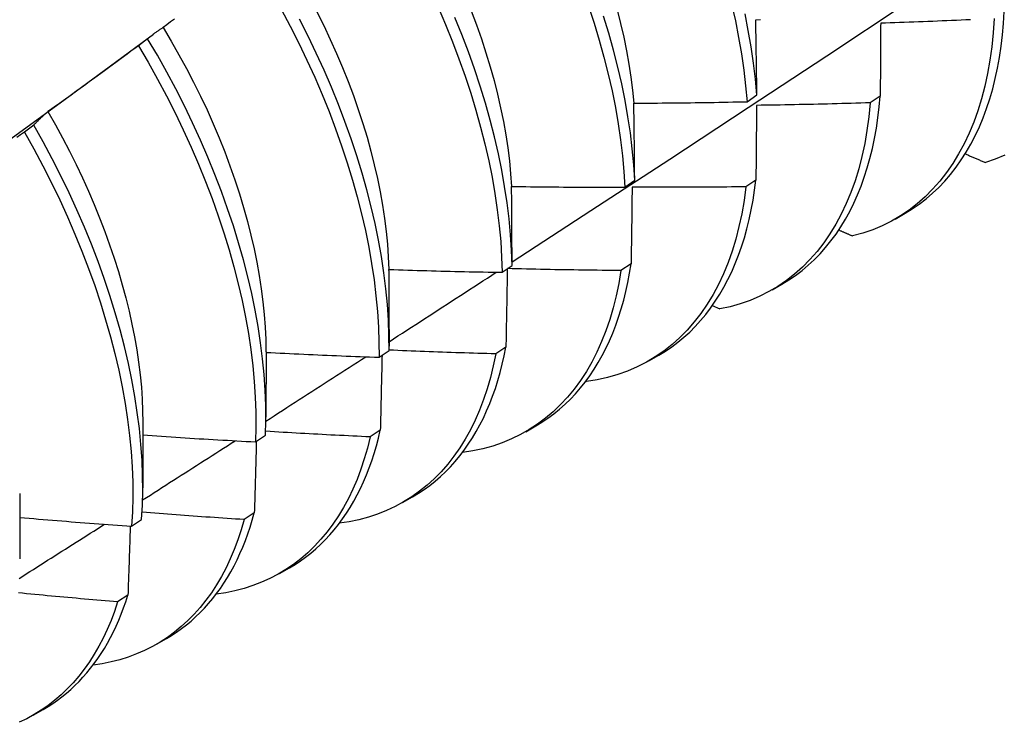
# Model space of a CAD drawing. Header units: inches. Extents: x 26 to 729, y 80 to 336.
# Tile 113 of 153: x 673.492 to 673.771, y 282.669 to 282.868. Entities that reach past the tile are written whole.
import ezdxf

# ---------------------------------------------------------------- set-up
doc = ezdxf.new("R2010")
doc.units = ezdxf.units.IN
doc.header["$MEASUREMENT"] = 0
doc.layers.add('Visible Edges(ANSI)', color=7, linetype='Continuous', lineweight=25)

msp = doc.modelspace()

# ---------------------------------------------------------------- linework, layer by layer
at = {"layer": 'Visible Edges(ANSI)'}
for p, q in [((673.51636, 282.85366), (673.5303, 282.86395)), ((673.52861, 282.86263), (673.52601, 282.86066)), ((673.69804, 282.84483), (673.70082, 282.84679)), ((673.73568, 282.84644), (673.73285, 282.84452)), ((673.49641, 282.83819), (673.4938, 282.83621)), ((673.66349, 282.82068), (673.66628, 282.82263)), ((673.70053, 282.82268), (673.69769, 282.82076)), ((673.7399, 282.81165), (673.74271, 282.81327)), ((673.62882, 282.79659), (673.63162, 282.79853)), ((673.66527, 282.799), (673.66241, 282.79709)), ((673.7051, 282.79161), (673.70791, 282.79323)), ((673.68822, 282.78716), (673.69031, 282.78622)), ((673.59686, 282.78041), (673.59685, 282.77569)), ((673.56208, 282.77409), (673.56205, 282.75565)), ((673.59403, 282.77257), (673.59684, 282.77451)), ((673.62988, 282.77542), (673.62702, 282.77352)), ((673.6703, 282.77157), (673.67311, 282.77319)), ((673.65248, 282.76582), (673.65267, 282.76573)), ((673.52728, 282.75405), (673.52725, 282.73561)), ((673.59438, 282.75194), (673.59151, 282.75005)), ((673.6355, 282.75153), (673.63831, 282.75315)), ((673.55912, 282.74864), (673.56195, 282.75057)), ((673.49248, 282.73402), (673.49246, 282.71558)), ((673.6007, 282.73149), (673.60351, 282.73311)), ((673.55877, 282.72856), (673.55588, 282.72667)), ((673.5241, 282.72478), (673.52693, 282.7267)), ((673.5659, 282.71145), (673.56871, 282.71307)), ((673.52304, 282.70528), (673.52014, 282.70341)), ((673.5311, 282.69141), (673.53392, 282.69303)), ((673.49631, 282.67137), (673.49912, 282.67299))]:
    msp.add_line(p, q, dxfattribs=at)
at = {"layer": 'Visible Edges(ANSI)', "flags": 128}
for points in [[(673.63162, 282.79951), (673.65392, 282.81405), (673.67617, 282.82862), (673.69839, 282.84322), (673.72057, 282.85785), (673.74271, 282.87251), (673.7648, 282.88721), (673.78686, 282.90193), (673.80887, 282.91667), (673.83085, 282.93145), (673.85279, 282.94624), (673.87468, 282.96107), (673.89654, 282.97591), (673.91835, 282.99078), (673.94013, 283.00567), (673.96186, 283.02058)], [(673.61075, 282.87152), (673.61283, 282.86667), (673.61479, 282.86181), (673.61662, 282.85695), (673.61834, 282.8521), (673.61993, 282.84726), (673.62139, 282.84244), (673.62273, 282.83765), (673.62393, 282.83288), (673.62501, 282.82816), (673.62596, 282.82347), (673.62677, 282.81884), (673.62745, 282.81426), (673.62799, 282.80973), (673.6284, 282.80528), (673.62868, 282.8009), (673.62882, 282.79659)], [(673.65324, 282.87185), (673.65482, 282.86701), (673.65627, 282.8622), (673.6576, 282.8574), (673.6588, 282.85264), (673.65987, 282.84792), (673.66081, 282.84323), (673.66161, 282.8386), (673.66228, 282.83402), (673.66282, 282.82951), (673.66322, 282.82506), (673.66349, 282.82068)], [(673.69367, 282.8724), (673.69473, 282.86768), (673.69566, 282.863), (673.69645, 282.85837), (673.69711, 282.85379), (673.69764, 282.84928), (673.69804, 282.84483)], [(673.56636, 282.871), (673.56889, 282.86623), (673.57131, 282.86143), (673.57363, 282.85661), (673.57583, 282.85177), (673.57791, 282.84691), (673.57988, 282.84206), (673.58172, 282.8372), (673.58344, 282.83235), (673.58504, 282.82751), (673.58651, 282.82269), (673.58785, 282.81789), (673.58907, 282.81313), (673.59015, 282.8084), (673.5911, 282.80371), (673.59192, 282.79907), (673.59261, 282.79449), (673.59316, 282.78996), (673.59358, 282.7855), (673.59387, 282.78111), (673.59401, 282.7768), (673.59403, 282.77257)], [(673.57643, 282.87029), (673.57838, 282.86636), (673.58024, 282.86241), (673.58201, 282.85846), (673.58369, 282.85449), (673.58527, 282.85053), (673.58676, 282.84657), (673.58815, 282.84262), (673.58943, 282.83868), (673.59062, 282.83476), (673.5917, 282.83086), (673.59268, 282.82698), (673.59355, 282.82314), (673.59432, 282.81933), (673.59499, 282.81555), (673.59555, 282.81182), (673.59602, 282.80814), (673.59637, 282.80451), (673.59663, 282.80093), (673.59678, 282.79741)], [(673.63162, 282.79853), (673.63147, 282.80284), (673.63119, 282.80723), (673.63077, 282.81169), (673.63021, 282.81622), (673.62952, 282.82081), (673.6287, 282.82545), (673.62775, 282.83013), (673.62666, 282.83486), (673.62544, 282.83963), (673.6241, 282.84443), (673.62262, 282.84925), (673.62102, 282.85409), (673.6193, 282.85894), (673.61745, 282.8638), (673.61549, 282.86865)], [(673.62007, 282.8705), (673.62155, 282.86654), (673.62294, 282.86258), (673.62423, 282.85864), (673.62543, 282.85471), (673.62652, 282.85081), (673.62751, 282.84693), (673.62839, 282.84308), (673.62917, 282.83927), (673.62984, 282.8355), (673.6304, 282.83178), (673.63086, 282.8281), (673.63121, 282.82447), (673.63145, 282.8209)], [(673.66628, 282.82263), (673.66601, 282.82701), (673.66559, 282.83147), (673.66505, 282.83599), (673.66436, 282.84057), (673.66355, 282.84521), (673.6626, 282.84989), (673.66153, 282.85462), (673.66032, 282.85938), (673.65898, 282.86418), (673.65751, 282.869)], [(673.6613, 282.87079), (673.66229, 282.86691), (673.66317, 282.86305), (673.66395, 282.85924), (673.66463, 282.85546), (673.6652, 282.85173), (673.66567, 282.84805), (673.66603, 282.84442)], [(673.70082, 282.84679), (673.70042, 282.85124), (673.69988, 282.85576), (673.69921, 282.86034), (673.6984, 282.86497), (673.69746, 282.86965)], [(673.74271, 282.81327), (673.74475, 282.81452), (673.74673, 282.81588), (673.74864, 282.81735), (673.75048, 282.81893), (673.75225, 282.82061), (673.75395, 282.8224), (673.75558, 282.82429), (673.75713, 282.82628), (673.7586, 282.82837), (673.75999, 282.83056), (673.76131, 282.83285), (673.76254, 282.83522), (673.7637, 282.8377), (673.76477, 282.84026), (673.76575, 282.84291), (673.76665, 282.84564), (673.76747, 282.84846), (673.7682, 282.85136), (673.76884, 282.85433), (673.76939, 282.85738), (673.76986, 282.86051), (673.77023, 282.86371), (673.77052, 282.86697), (673.77072, 282.8703)], [(673.53617, 282.8682), (673.53511, 282.8674), (673.53406, 282.86661), (673.533, 282.86582)], [(673.59684, 282.77451), (673.59682, 282.77875), (673.59666, 282.78306), (673.59637, 282.78746), (673.59594, 282.79192), (673.59537, 282.79645), (673.59468, 282.80104), (673.59385, 282.80568), (673.59289, 282.81037), (673.59179, 282.81511), (673.59057, 282.81987), (673.58922, 282.82467), (673.58773, 282.82949), (673.58613, 282.83433), (673.5844, 282.83919), (673.58254, 282.84405), (673.58057, 282.8489), (673.57848, 282.85375), (673.57627, 282.85859), (673.57395, 282.86341), (673.57151, 282.86821)], [(673.70049, 282.86801), (673.70183, 282.86805)], [(673.70082, 282.84679), (673.70081, 282.84768), (673.7008, 282.84858), (673.70079, 282.84947), (673.70078, 282.85036), (673.70076, 282.85125), (673.70075, 282.85214), (673.70074, 282.85303), (673.70073, 282.85392), (673.70071, 282.85481), (673.7007, 282.8557), (673.70069, 282.85658), (673.70067, 282.85747), (673.70066, 282.85835), (673.70064, 282.85923), (673.70063, 282.86012), (673.70062, 282.861), (673.7006, 282.86188), (673.70059, 282.86276), (673.70057, 282.86364), (673.70056, 282.86451), (673.70054, 282.86539), (673.70052, 282.86627), (673.70051, 282.86714), (673.70049, 282.86801)], [(673.76789, 282.86837), (673.76763, 282.86432), (673.76723, 282.86038), (673.7667, 282.85654), (673.76604, 282.8528), (673.76525, 282.84918), (673.76433, 282.84567), (673.76328, 282.84229), (673.76211, 282.83903), (673.76081, 282.8359), (673.75938, 282.83291), (673.75784, 282.83005), (673.75618, 282.82734), (673.7544, 282.82477), (673.7525, 282.82235), (673.75049, 282.82007), (673.74838, 282.81796), (673.74616, 282.816), (673.74383, 282.8142), (673.74141, 282.81256), (673.73888, 282.81108), (673.73627, 282.80977), (673.73356, 282.80863), (673.73077, 282.80766), (673.72789, 282.80686)], [(673.73581, 282.867), (673.7358, 282.86616), (673.7358, 282.86531), (673.73579, 282.86446), (673.73579, 282.86361), (673.73578, 282.86277), (673.73578, 282.86191), (673.73578, 282.86106), (673.73577, 282.86021), (673.73577, 282.85936), (673.73576, 282.8585), (673.73576, 282.85765), (673.73575, 282.85679), (673.73575, 282.85593), (673.73574, 282.85508), (673.73573, 282.85422), (673.73573, 282.85336), (673.73572, 282.8525), (673.73572, 282.85163), (673.73571, 282.85077), (673.73571, 282.84991), (673.7357, 282.84904), (673.7357, 282.84818), (673.73569, 282.84731), (673.73568, 282.84644)], [(673.76121, 282.86803), (673.75987, 282.86797), (673.75854, 282.86791), (673.7572, 282.86784), (673.75586, 282.86778), (673.75453, 282.86773), (673.75319, 282.86767), (673.75185, 282.86761), (673.75052, 282.86755), (673.74918, 282.8675), (673.74784, 282.86744), (673.74651, 282.86739), (673.74517, 282.86734), (673.74383, 282.86729), (673.74249, 282.86724), (673.74116, 282.86719), (673.73982, 282.86714), (673.73848, 282.86709), (673.73715, 282.86705), (673.73581, 282.867)], [(673.533, 282.86582), (673.53281, 282.8657), (673.53262, 282.86558), (673.53243, 282.86546), (673.53225, 282.86533), (673.53206, 282.86521), (673.53187, 282.86508), (673.53169, 282.86495), (673.5315, 282.86482), (673.53131, 282.86469), (673.53113, 282.86456), (673.53095, 282.86443), (673.53076, 282.8643), (673.53058, 282.86417), (673.5304, 282.86403), (673.53022, 282.8639), (673.53004, 282.86376), (673.52986, 282.86362), (673.52968, 282.86348), (673.5295, 282.86334), (673.52932, 282.8632), (673.52914, 282.86306), (673.52896, 282.86292), (673.52879, 282.86277), (673.52861, 282.86263)], [(673.53297, 282.8658), (673.53525, 282.86198), (673.53746, 282.85813), (673.53958, 282.85426), (673.54161, 282.85036), (673.54356, 282.84644), (673.54541, 282.8425), (673.54717, 282.83856), (673.54884, 282.8346), (673.55041, 282.83065), (673.55189, 282.82669), (673.55327, 282.82275), (673.55455, 282.81881), (673.55574, 282.81489), (673.55682, 282.81099), (673.55781, 282.80712), (673.55869, 282.80327), (673.55948, 282.79946), (673.56016, 282.79569), (673.56074, 282.79195), (673.56121, 282.78827), (673.56158, 282.78464), (673.56185, 282.78106), (673.56201, 282.77755), (673.56206, 282.7741)], [(673.52601, 282.86066), (673.52496, 282.85987), (673.5239, 282.85908), (673.52284, 282.8583), (673.52178, 282.85751), (673.52072, 282.85673), (673.51966, 282.85595), (673.5186, 282.85517), (673.51753, 282.85438), (673.51647, 282.85361), (673.51541, 282.85283), (673.51434, 282.85205), (673.51328, 282.85127), (673.51221, 282.8505), (673.51114, 282.84972), (673.51008, 282.84895), (673.50901, 282.84818), (673.50794, 282.8474), (673.50687, 282.84663), (673.5058, 282.84586), (673.50473, 282.8451), (673.50366, 282.84433), (673.50259, 282.84356), (673.50151, 282.8428), (673.50044, 282.84203)], [(673.52601, 282.86066), (673.52876, 282.85597), (673.5314, 282.85124), (673.53394, 282.84647), (673.53637, 282.84168), (673.53869, 282.83685), (673.5409, 282.83202), (673.54299, 282.82716), (673.54496, 282.82231), (673.54682, 282.81745), (673.54854, 282.8126), (673.55015, 282.80776), (673.55163, 282.80293), (673.55298, 282.79814), (673.5542, 282.79337), (673.55529, 282.78864), (673.55625, 282.78395), (673.55708, 282.77931), (673.55777, 282.77472), (673.55834, 282.77019), (673.55876, 282.76573), (673.55905, 282.76133), (673.55921, 282.75702), (673.55923, 282.75278), (673.55912, 282.74864)], [(673.56195, 282.75057), (673.56205, 282.75472), (673.56202, 282.75896), (673.56185, 282.76328), (673.56155, 282.76768), (673.56111, 282.77215), (673.56054, 282.77668), (673.55983, 282.78128), (673.559, 282.78592), (673.55803, 282.79061), (673.55692, 282.79535), (673.55569, 282.80012), (673.55433, 282.80492), (673.55284, 282.80974), (673.55123, 282.81458), (673.54949, 282.81944), (673.54763, 282.82429), (673.54565, 282.82915), (673.54355, 282.834), (673.54133, 282.83884), (673.53901, 282.84366), (673.53657, 282.84846), (673.53402, 282.85322), (673.53137, 282.85795), (673.52861, 282.86263)], [(673.48307, 282.8294), (673.49417, 282.83749), (673.50527, 282.84558), (673.51635, 282.85366)], [(673.70791, 282.79323), (673.70986, 282.79442), (673.71175, 282.79571), (673.71357, 282.79709), (673.71534, 282.79858), (673.71704, 282.80016), (673.71867, 282.80183), (673.72024, 282.8036), (673.72175, 282.80547), (673.72318, 282.80742), (673.72454, 282.80946), (673.72583, 282.81159), (673.72705, 282.81381), (673.72819, 282.81611), (673.72926, 282.81849), (673.73025, 282.82096), (673.73117, 282.8235), (673.73201, 282.82612), (673.73278, 282.82882), (673.73346, 282.83159), (673.73407, 282.83443), (673.73459, 282.83733), (673.73504, 282.84031), (673.7354, 282.84335), (673.73568, 282.84644)], [(673.66604, 282.84441), (673.66737, 282.84442), (673.66871, 282.84443), (673.67004, 282.84444), (673.67137, 282.84445), (673.67271, 282.84446), (673.67404, 282.84447), (673.67537, 282.84448), (673.67671, 282.84449), (673.67804, 282.84451), (673.67937, 282.84452), (673.68071, 282.84454), (673.68204, 282.84455), (673.68337, 282.84457), (673.68471, 282.84459), (673.68604, 282.84461), (673.68737, 282.84463), (673.68871, 282.84465), (673.69004, 282.84468), (673.69137, 282.8447), (673.69271, 282.84472), (673.69404, 282.84475), (673.69537, 282.84478), (673.6967, 282.8448), (673.69804, 282.84483)], [(673.66628, 282.82263), (673.66628, 282.82354), (673.66627, 282.82446), (673.66626, 282.82538), (673.66625, 282.82629), (673.66624, 282.82721), (673.66623, 282.82812), (673.66623, 282.82903), (673.66622, 282.82994), (673.66621, 282.83086), (673.6662, 282.83177), (673.66619, 282.83268), (673.66618, 282.83358), (673.66617, 282.83449), (673.66616, 282.8354), (673.66615, 282.8363), (673.66614, 282.83721), (673.66613, 282.83811), (673.66611, 282.83901), (673.6661, 282.83992), (673.66609, 282.84082), (673.66608, 282.84172), (673.66607, 282.84262), (673.66605, 282.84352), (673.66604, 282.84441)], [(673.73285, 282.84452), (673.73246, 282.84057), (673.73194, 282.83672), (673.73129, 282.83298), (673.7305, 282.82935), (673.72959, 282.82584), (673.72855, 282.82245), (673.72738, 282.81918), (673.72609, 282.81605), (673.72467, 282.81304), (673.72314, 282.81018), (673.72148, 282.80746), (673.71971, 282.80488), (673.71782, 282.80245), (673.71582, 282.80017), (673.71371, 282.79804), (673.71149, 282.79607), (673.70917, 282.79426), (673.70675, 282.79261), (673.70424, 282.79113), (673.70163, 282.78981), (673.69892, 282.78865), (673.69614, 282.78767), (673.69326, 282.78686), (673.69031, 282.78622)], [(673.70073, 282.8438), (673.70072, 282.84293), (673.70071, 282.84206), (673.70071, 282.84119), (673.7007, 282.84032), (673.70069, 282.83944), (673.70068, 282.83857), (673.70068, 282.83769), (673.70067, 282.83682), (673.70066, 282.83594), (673.70065, 282.83506), (673.70065, 282.83418), (673.70064, 282.8333), (673.70063, 282.83242), (673.70062, 282.83154), (673.70061, 282.83066), (673.7006, 282.82978), (673.7006, 282.82889), (673.70059, 282.82801), (673.70058, 282.82712), (673.70057, 282.82624), (673.70056, 282.82535), (673.70055, 282.82446), (673.70054, 282.82357), (673.70053, 282.82268)], [(673.73285, 282.84452), (673.73151, 282.84448), (673.73017, 282.84444), (673.72883, 282.8444), (673.7275, 282.84436), (673.72616, 282.84432), (673.72482, 282.84428), (673.72348, 282.84425), (673.72214, 282.84421), (673.72081, 282.84418), (673.71947, 282.84415), (673.71813, 282.84412), (673.71679, 282.84409), (673.71545, 282.84406), (673.71411, 282.84403), (673.71278, 282.844), (673.71144, 282.84397), (673.7101, 282.84395), (673.70876, 282.84392), (673.70742, 282.8439), (673.70608, 282.84388), (673.70474, 282.84386), (673.70341, 282.84384), (673.70207, 282.84382), (673.70073, 282.8438)], [(673.50044, 282.84203), (673.50027, 282.84188), (673.50009, 282.84173), (673.49992, 282.84158), (673.49975, 282.84143), (673.49957, 282.84128), (673.4994, 282.84113), (673.49923, 282.84097), (673.49906, 282.84082), (673.49889, 282.84066), (673.49872, 282.8405), (673.49855, 282.84034), (673.49838, 282.84018), (673.49821, 282.84002), (673.49805, 282.83986), (673.49788, 282.8397), (673.49771, 282.83953), (673.49755, 282.83937), (673.49738, 282.8392), (673.49722, 282.83904), (673.49706, 282.83887), (673.49689, 282.8387), (673.49673, 282.83853), (673.49657, 282.83836), (673.49641, 282.83819)], [(673.50043, 282.84203), (673.50254, 282.83834), (673.50457, 282.83462), (673.50652, 282.83088), (673.50839, 282.82712), (673.51018, 282.82335), (673.51189, 282.81956), (673.51351, 282.81577), (673.51505, 282.81197), (673.51651, 282.80817), (673.51788, 282.80438), (673.51916, 282.8006), (673.52035, 282.79683), (673.52145, 282.79307), (673.52246, 282.78934), (673.52337, 282.78564), (673.52419, 282.78196), (673.52492, 282.77832), (673.52555, 282.77471), (673.52608, 282.77115), (673.52651, 282.76763), (673.52684, 282.76416), (673.52707, 282.76075), (673.52721, 282.75739), (673.52724, 282.75409)], [(673.52693, 282.7267), (673.52716, 282.73077), (673.52725, 282.73493), (673.52721, 282.73918), (673.52704, 282.7435), (673.52673, 282.74791), (673.52628, 282.75238), (673.5257, 282.75691), (673.52499, 282.76151), (673.52414, 282.76616), (673.52317, 282.77085), (673.52206, 282.77559), (673.52082, 282.78036), (673.51945, 282.78516), (673.51795, 282.78999), (673.51633, 282.79483), (673.51459, 282.79969), (673.51272, 282.80454), (673.51073, 282.8094), (673.50862, 282.81425), (673.5064, 282.81909), (673.50407, 282.82391), (673.50162, 282.8287), (673.49907, 282.83346), (673.49641, 282.83819)], [(673.4938, 282.83621), (673.49273, 282.83545), (673.49165, 282.83469)], [(673.4938, 282.83621), (673.49645, 282.83148), (673.499, 282.82672), (673.50144, 282.82192), (673.50376, 282.8171), (673.50598, 282.81226), (673.50807, 282.80741), (673.51005, 282.80256), (673.51191, 282.7977), (673.51365, 282.79284), (673.51526, 282.788), (673.51675, 282.78318), (673.5181, 282.77838), (673.51933, 282.77361), (673.52043, 282.76888), (673.5214, 282.76418), (673.52224, 282.75954), (673.52294, 282.75495), (673.52351, 282.75042), (673.52394, 282.74595), (673.52424, 282.74155), (673.52441, 282.73723), (673.52444, 282.73299), (673.52433, 282.72884), (673.5241, 282.72478)], [(673.7597, 282.83008), (673.75994, 282.82998), (673.76017, 282.82988), (673.76041, 282.82977), (673.76065, 282.82967), (673.76089, 282.82957), (673.76112, 282.82947), (673.76136, 282.82937), (673.7616, 282.82927), (673.76183, 282.82917), (673.76207, 282.82906), (673.76231, 282.82896), (673.76255, 282.82886), (673.76278, 282.82876), (673.76302, 282.82866), (673.76326, 282.82856), (673.7635, 282.82846), (673.76373, 282.82835), (673.76397, 282.82825), (673.76421, 282.82815), (673.76445, 282.82805), (673.76468, 282.82795), (673.76492, 282.82785), (673.76516, 282.82775), (673.7654, 282.82764)], [(673.77091, 282.82974), (673.76819, 282.82861), (673.7654, 282.82764)], [(673.67311, 282.77319), (673.67496, 282.77432), (673.67676, 282.77553), (673.6785, 282.77684), (673.68019, 282.77823), (673.68182, 282.77971), (673.68339, 282.78128), (673.6849, 282.78293), (673.68635, 282.78467), (673.68774, 282.78649), (673.68907, 282.78839), (673.69033, 282.79037), (673.69152, 282.79242), (673.69265, 282.79456), (673.69372, 282.79677), (673.69471, 282.79906), (673.69564, 282.80141), (673.6965, 282.80384), (673.69729, 282.80634), (673.69801, 282.80891), (673.69866, 282.81154), (673.69924, 282.81423), (673.69974, 282.81699), (673.70017, 282.8198), (673.70053, 282.82268)], [(673.63149, 282.82087), (673.63282, 282.82085), (673.63415, 282.82083), (673.63549, 282.82081), (673.63682, 282.8208), (673.63815, 282.82078), (673.63949, 282.82077), (673.64082, 282.82076), (673.64215, 282.82074), (673.64349, 282.82073), (673.64482, 282.82072), (673.64615, 282.82071), (673.64749, 282.8207), (673.64882, 282.8207), (673.65015, 282.82069), (673.65149, 282.82068), (673.65282, 282.82068), (673.65415, 282.82068), (673.65549, 282.82067), (673.65682, 282.82067), (673.65815, 282.82067), (673.65949, 282.82067), (673.66082, 282.82067), (673.66215, 282.82067), (673.66349, 282.82068)], [(673.63162, 282.79853), (673.63162, 282.79947), (673.63162, 282.80041), (673.63161, 282.80135), (673.63161, 282.80229), (673.63161, 282.80323), (673.6316, 282.80416), (673.6316, 282.8051), (673.63159, 282.80603), (673.63159, 282.80697), (673.63158, 282.8079), (673.63158, 282.80883), (673.63157, 282.80976), (673.63157, 282.81069), (673.63156, 282.81162), (673.63156, 282.81255), (673.63155, 282.81348), (673.63154, 282.8144), (673.63154, 282.81533), (673.63153, 282.81626), (673.63152, 282.81718), (673.63151, 282.8181), (673.6315, 282.81903), (673.6315, 282.81995), (673.63149, 282.82087)], [(673.69769, 282.82076), (673.69718, 282.81691), (673.69653, 282.81316), (673.69576, 282.80952), (673.69485, 282.806), (673.69382, 282.80261), (673.69266, 282.79933), (673.69137, 282.79619), (673.68996, 282.79318), (673.68843, 282.79031), (673.68678, 282.78757), (673.68502, 282.78499), (673.68313, 282.78255), (673.68114, 282.78026), (673.67904, 282.77812), (673.67683, 282.77614), (673.67451, 282.77432), (673.6721, 282.77267), (673.66959, 282.77117), (673.66698, 282.76984), (673.66429, 282.76868), (673.66151, 282.76769), (673.65864, 282.76686), (673.65569, 282.76621), (673.65267, 282.76573)], [(673.66555, 282.82067), (673.66554, 282.81978), (673.66553, 282.81889), (673.66552, 282.81799), (673.66551, 282.8171), (673.6655, 282.8162), (673.66548, 282.8153), (673.66547, 282.81441), (673.66546, 282.81351), (673.66545, 282.81261), (673.66544, 282.81171), (673.66543, 282.8108), (673.66542, 282.8099), (673.6654, 282.809), (673.66539, 282.80809), (673.66538, 282.80719), (673.66537, 282.80628), (673.66536, 282.80538), (673.66534, 282.80447), (673.66533, 282.80356), (673.66532, 282.80265), (673.66531, 282.80174), (673.66529, 282.80083), (673.66528, 282.79992), (673.66527, 282.799)], [(673.69769, 282.82076), (673.69635, 282.82075), (673.69501, 282.82073), (673.69367, 282.82072), (673.69233, 282.82071), (673.69099, 282.8207), (673.68965, 282.82068), (673.68832, 282.82068), (673.68698, 282.82067), (673.68564, 282.82066), (673.6843, 282.82065), (673.68296, 282.82065), (673.68162, 282.82064), (673.68028, 282.82064), (673.67894, 282.82064), (673.6776, 282.82064), (673.67626, 282.82064), (673.67492, 282.82064), (673.67358, 282.82064), (673.67225, 282.82064), (673.67091, 282.82065), (673.66957, 282.82065), (673.66823, 282.82066), (673.66689, 282.82067), (673.66555, 282.82067)], [(673.72397, 282.80858), (673.72413, 282.80851), (673.72429, 282.80843), (673.72446, 282.80836), (673.72462, 282.80829), (673.72478, 282.80822), (673.72495, 282.80815), (673.72511, 282.80808), (673.72527, 282.808), (673.72544, 282.80793), (673.7256, 282.80786), (673.72576, 282.80779), (673.72593, 282.80772), (673.72609, 282.80764), (673.72625, 282.80757), (673.72642, 282.8075), (673.72658, 282.80743), (673.72674, 282.80736), (673.72691, 282.80729), (673.72707, 282.80721), (673.72724, 282.80714), (673.7274, 282.80707), (673.72756, 282.807), (673.72773, 282.80693), (673.72789, 282.80686)], [(673.59683, 282.79738), (673.59817, 282.79734), (673.5995, 282.79729), (673.60083, 282.79725), (673.60216, 282.79721), (673.60349, 282.79717), (673.60483, 282.79713), (673.60616, 282.79709), (673.60749, 282.79706), (673.60882, 282.79702), (673.61016, 282.79699), (673.61149, 282.79695), (673.61282, 282.79692), (673.61416, 282.79688), (673.61549, 282.79685), (673.61682, 282.79682), (673.61815, 282.79679), (673.61949, 282.79676), (673.62082, 282.79674), (673.62215, 282.79671), (673.62349, 282.79668), (673.62482, 282.79666), (673.62615, 282.79663), (673.62748, 282.79661), (673.62882, 282.79659)], [(673.59686, 282.78041), (673.59686, 282.78113), (673.59686, 282.78184), (673.59686, 282.78255), (673.59686, 282.78326), (673.59686, 282.78397), (673.59686, 282.78468), (673.59686, 282.78539), (673.59686, 282.7861), (673.59686, 282.78681), (673.59686, 282.78752), (673.59686, 282.78822), (673.59686, 282.78893), (673.59685, 282.78964), (673.59685, 282.79034), (673.59685, 282.79105), (673.59685, 282.79175), (673.59685, 282.79246), (673.59685, 282.79316), (673.59685, 282.79387), (673.59684, 282.79457), (673.59684, 282.79527), (673.59684, 282.79598), (673.59684, 282.79668), (673.59683, 282.79738)], [(673.59685, 282.77697), (673.59811, 282.77778), (673.59938, 282.7786), (673.60064, 282.77942), (673.60191, 282.78024), (673.60317, 282.78106), (673.60444, 282.78187), (673.6057, 282.78269), (673.60696, 282.78351), (673.60823, 282.78433), (673.60949, 282.78515), (673.61075, 282.78597), (673.61202, 282.78679), (673.61328, 282.7876), (673.61454, 282.78842), (673.61581, 282.78924), (673.61707, 282.79006), (673.61833, 282.79088), (673.61959, 282.7917), (673.62086, 282.79252), (673.62212, 282.79334), (673.62338, 282.79416), (673.62464, 282.79498), (673.62591, 282.7958), (673.62717, 282.79662)], [(673.66241, 282.79709), (673.6618, 282.79347), (673.66107, 282.78995), (673.66021, 282.78654), (673.65924, 282.78324), (673.65814, 282.78005), (673.65693, 282.77699), (673.65561, 282.77405), (673.65417, 282.77123), (673.65262, 282.76855), (673.65096, 282.766), (673.64919, 282.76358), (673.64732, 282.76131), (673.64534, 282.75917), (673.64327, 282.75718), (673.64109, 282.75534), (673.63882, 282.75364), (673.63646, 282.7521), (673.63401, 282.75071), (673.63147, 282.74947), (673.62884, 282.74839), (673.62614, 282.74747), (673.62336, 282.74671), (673.62051, 282.7461), (673.61758, 282.74566)], [(673.63027, 282.79759), (673.63026, 282.79668), (673.63024, 282.79577), (673.63023, 282.79485), (673.63021, 282.79393), (673.6302, 282.79302), (673.63018, 282.7921), (673.63016, 282.79118), (673.63015, 282.79026), (673.63013, 282.78934), (673.63012, 282.78842), (673.6301, 282.78749), (673.63009, 282.78657), (673.63007, 282.78564), (673.63005, 282.78472), (673.63004, 282.78379), (673.63002, 282.78287), (673.63, 282.78194), (673.62999, 282.78101), (673.62997, 282.78008), (673.62995, 282.77915), (673.62993, 282.77822), (673.62992, 282.77729), (673.6299, 282.77636), (673.62988, 282.77542)], [(673.66241, 282.79709), (673.66107, 282.7971), (673.65974, 282.79712), (673.6584, 282.79713), (673.65706, 282.79714), (673.65572, 282.79716), (673.65439, 282.79717), (673.65305, 282.79719), (673.65171, 282.79721), (673.65038, 282.79723), (673.64904, 282.79725), (673.6477, 282.79727), (673.64636, 282.79729), (673.64503, 282.79731), (673.64369, 282.79733), (673.64235, 282.79736), (673.64101, 282.79738), (673.63968, 282.79741), (673.63834, 282.79744), (673.637, 282.79747), (673.63567, 282.7975), (673.63433, 282.79753), (673.63299, 282.79756), (673.63165, 282.79759), (673.63032, 282.79763)], [(673.63831, 282.75315), (673.64007, 282.75421), (673.64177, 282.75536), (673.64343, 282.75659), (673.64504, 282.75789), (673.6466, 282.75927), (673.6481, 282.76073), (673.64955, 282.76227), (673.65095, 282.76389), (673.65229, 282.76557), (673.65357, 282.76733), (673.6548, 282.76917), (673.65597, 282.77107), (673.65709, 282.77305), (673.65814, 282.77509), (673.65913, 282.7772), (673.66006, 282.77938), (673.66093, 282.78162), (673.66174, 282.78392), (673.66249, 282.78629), (673.66317, 282.78872), (673.66379, 282.7912), (673.66435, 282.79375), (673.66484, 282.79635), (673.66527, 282.799)], [(673.62702, 282.77352), (673.62576, 282.77355), (673.6245, 282.77359), (673.62325, 282.77363), (673.62199, 282.77366), (673.62073, 282.7737), (673.61947, 282.77374), (673.61822, 282.77378), (673.61696, 282.77382), (673.6157, 282.77386), (673.61444, 282.7739), (673.61319, 282.77394), (673.61193, 282.77399), (673.61067, 282.77403), (673.60941, 282.77408), (673.60816, 282.77412), (673.6069, 282.77417), (673.60564, 282.77422), (673.60439, 282.77427), (673.60313, 282.77432), (673.60187, 282.77437), (673.60062, 282.77442), (673.59936, 282.77447), (673.5981, 282.77453), (673.59685, 282.77458)], [(673.60351, 282.73311), (673.60517, 282.73411), (673.60679, 282.73519), (673.60836, 282.73634), (673.60989, 282.73755), (673.61137, 282.73884), (673.6128, 282.7402), (673.61419, 282.74162), (673.61553, 282.74312), (673.61682, 282.74468), (673.61807, 282.7463), (673.61926, 282.74799), (673.6204, 282.74975), (673.62149, 282.75157), (673.62252, 282.75345), (673.62351, 282.75539), (673.62444, 282.75739), (673.62531, 282.75945), (673.62613, 282.76157), (673.6269, 282.76374), (673.62761, 282.76597), (673.62826, 282.76826), (673.62886, 282.77059), (673.6294, 282.77298), (673.62988, 282.77542)], [(673.56204, 282.75454), (673.56322, 282.75529), (673.5644, 282.75605), (673.56557, 282.75681), (673.56675, 282.75756), (673.56793, 282.75832), (673.5691, 282.75908), (673.57028, 282.75983), (673.57146, 282.76059), (673.57263, 282.76135), (673.57381, 282.7621), (673.57499, 282.76286), (673.57616, 282.76362), (673.57734, 282.76438), (673.57851, 282.76513), (673.57969, 282.76589), (673.58087, 282.76665), (673.58204, 282.76741), (673.58322, 282.76817), (673.58439, 282.76892), (673.58557, 282.76968), (673.58674, 282.77044), (673.58792, 282.7712), (673.58909, 282.77196), (673.59027, 282.77272)], [(673.56208, 282.77395), (673.56341, 282.77389), (673.56474, 282.77382), (673.56607, 282.77375), (673.5674, 282.77369), (673.56873, 282.77362), (673.57006, 282.77356), (673.57139, 282.7735), (673.57272, 282.77344), (673.57405, 282.77337), (673.57539, 282.77332), (673.57672, 282.77326), (673.57805, 282.7732), (673.57938, 282.77314), (673.58071, 282.77308), (673.58204, 282.77303), (673.58337, 282.77298), (673.58471, 282.77292), (673.58604, 282.77287), (673.58737, 282.77282), (673.5887, 282.77277), (673.59003, 282.77272), (673.59136, 282.77267), (673.5927, 282.77262), (673.59403, 282.77257)], [(673.62702, 282.77352), (673.62632, 282.77014), (673.62551, 282.76686), (673.62459, 282.76368), (673.62356, 282.7606), (673.62242, 282.75764), (673.62118, 282.75479), (673.61983, 282.75205), (673.61838, 282.74943), (673.61682, 282.74694), (673.61517, 282.74457), (673.61342, 282.74232), (673.61157, 282.74021), (673.60963, 282.73822), (673.60759, 282.73637), (673.60547, 282.73466), (673.60326, 282.73308), (673.60097, 282.73165), (673.5986, 282.73035), (673.59614, 282.7292), (673.59361, 282.72819), (673.59101, 282.72733), (673.58833, 282.72661), (673.58559, 282.72604), (673.58279, 282.72562)], [(673.59486, 282.77315), (673.59484, 282.77227), (673.59482, 282.77139), (673.59481, 282.77052), (673.59479, 282.76964), (673.59477, 282.76876), (673.59475, 282.76788), (673.59473, 282.767), (673.59471, 282.76612), (673.59469, 282.76524), (673.59467, 282.76436), (673.59465, 282.76348), (673.59463, 282.76259), (673.59461, 282.76171), (673.59459, 282.76083), (673.59457, 282.75994), (673.59455, 282.75905), (673.59453, 282.75817), (673.59451, 282.75728), (673.59449, 282.75639), (673.59447, 282.7555), (673.59445, 282.75461), (673.59442, 282.75372), (673.5944, 282.75283), (673.59438, 282.75194)], [(673.56871, 282.71307), (673.57028, 282.71401), (673.5718, 282.71502), (673.57328, 282.71609), (673.57473, 282.71722), (673.57614, 282.71841), (673.5775, 282.71967), (673.57882, 282.72099), (673.58011, 282.72236), (673.58134, 282.7238), (673.58254, 282.72529), (673.58369, 282.72685), (673.5848, 282.72846), (673.58586, 282.73013), (673.58687, 282.73185), (673.58784, 282.73363), (673.58876, 282.73546), (673.58963, 282.73734), (673.59046, 282.73928), (673.59124, 282.74127), (673.59196, 282.7433), (673.59264, 282.74539), (673.59327, 282.74753), (673.59385, 282.74971), (673.59438, 282.75194)], [(673.52727, 282.75059), (673.5286, 282.7505), (673.52992, 282.75041), (673.53125, 282.75032), (673.53258, 282.75023), (673.5339, 282.75014), (673.53523, 282.75005), (673.53656, 282.74997), (673.53788, 282.74988), (673.53921, 282.7498), (673.54054, 282.74971), (673.54186, 282.74963), (673.54319, 282.74955), (673.54452, 282.74947), (673.54584, 282.74939), (673.54717, 282.74931), (673.5485, 282.74923), (673.54983, 282.74915), (673.55115, 282.74908), (673.55248, 282.749), (673.55381, 282.74893), (673.55514, 282.74885), (673.55647, 282.74878), (673.55779, 282.74871), (673.55912, 282.74864)], [(673.59151, 282.75005), (673.59073, 282.7469), (673.58986, 282.74385), (673.58888, 282.7409), (673.5878, 282.73805), (673.58663, 282.7353), (673.58536, 282.73265), (673.58399, 282.73012), (673.58254, 282.72769), (673.58098, 282.72538), (673.57934, 282.72318), (673.57761, 282.7211), (673.5758, 282.71914), (673.57389, 282.71731), (673.57191, 282.71559), (673.56984, 282.714), (673.5677, 282.71254), (673.56548, 282.71121), (673.56318, 282.71001), (673.56081, 282.70894), (673.55838, 282.708), (673.55587, 282.70719), (673.55331, 282.70652), (673.55068, 282.70598), (673.54799, 282.70558)], [(673.59151, 282.75005), (673.59028, 282.7501), (673.58905, 282.75016), (673.58782, 282.75022), (673.58659, 282.75028), (673.58535, 282.75034), (673.58412, 282.7504), (673.58289, 282.75046), (673.58166, 282.75052), (673.58043, 282.75058), (673.5792, 282.75065), (673.57797, 282.75071), (673.57674, 282.75078), (673.57551, 282.75085), (673.57428, 282.75091), (673.57305, 282.75098), (673.57182, 282.75105), (673.57059, 282.75112), (673.56936, 282.75119), (673.56813, 282.75126), (673.5669, 282.75133), (673.56567, 282.75141), (673.56444, 282.75148), (673.56321, 282.75156), (673.56199, 282.75163)], [(673.5272, 282.73223), (673.52829, 282.73293), (673.52938, 282.73362), (673.53047, 282.73432), (673.53156, 282.73502), (673.53265, 282.73571), (673.53374, 282.73641), (673.53483, 282.73711), (673.53592, 282.7378), (673.53701, 282.7385), (673.5381, 282.7392), (673.53919, 282.73989), (673.54028, 282.74059), (673.54137, 282.74129), (673.54246, 282.74198), (673.54355, 282.74268), (673.54464, 282.74338), (673.54573, 282.74408), (673.54682, 282.74477), (673.54791, 282.74547), (673.549, 282.74617), (673.55009, 282.74687), (673.55117, 282.74757), (673.55226, 282.74826), (673.55335, 282.74896)], [(673.55934, 282.74878), (673.55931, 282.74795), (673.55929, 282.74711), (673.55927, 282.74627), (673.55925, 282.74544), (673.55922, 282.7446), (673.5592, 282.74376), (673.55918, 282.74292), (673.55916, 282.74208), (673.55913, 282.74124), (673.55911, 282.7404), (673.55909, 282.73956), (673.55906, 282.73871), (673.55904, 282.73787), (673.55901, 282.73703), (673.55899, 282.73618), (673.55897, 282.73534), (673.55894, 282.73449), (673.55892, 282.73365), (673.55889, 282.7328), (673.55887, 282.73195), (673.55884, 282.7311), (673.55882, 282.73026), (673.55879, 282.72941), (673.55877, 282.72856)], [(673.49247, 282.72729), (673.49379, 282.72717), (673.4951, 282.72706), (673.49642, 282.72695), (673.49774, 282.72683), (673.49905, 282.72672), (673.50037, 282.72661), (673.50169, 282.7265), (673.503, 282.72639), (673.50432, 282.72629), (673.50564, 282.72618), (673.50696, 282.72608), (673.50827, 282.72597), (673.50959, 282.72587), (673.51091, 282.72576), (673.51223, 282.72566), (673.51355, 282.72556), (673.51486, 282.72546), (673.51618, 282.72536), (673.5175, 282.72526), (673.51882, 282.72516), (673.52014, 282.72507), (673.52146, 282.72497), (673.52278, 282.72487), (673.5241, 282.72478)], [(673.55588, 282.72667), (673.55468, 282.72675), (673.55348, 282.72683), (673.55228, 282.72691), (673.55108, 282.72699), (673.54988, 282.72707), (673.54867, 282.72715), (673.54747, 282.72723), (673.54627, 282.72731), (673.54507, 282.7274), (673.54387, 282.72748), (673.54267, 282.72757), (673.54147, 282.72765), (673.54027, 282.72774), (673.53907, 282.72783), (673.53786, 282.72792), (673.53666, 282.72801), (673.53546, 282.7281), (673.53426, 282.72819), (673.53306, 282.72828), (673.53186, 282.72837), (673.53066, 282.72846), (673.52946, 282.72856), (673.52826, 282.72865), (673.52706, 282.72875)], [(673.53392, 282.69303), (673.53538, 282.69391), (673.53681, 282.69485), (673.53821, 282.69584), (673.53957, 282.69689), (673.5409, 282.69799), (673.54219, 282.69915), (673.54345, 282.70036), (673.54467, 282.70162), (673.54585, 282.70294), (673.547, 282.70431), (673.5481, 282.70573), (673.54917, 282.7072), (673.55019, 282.70872), (673.55118, 282.71029), (673.55213, 282.71191), (673.55304, 282.71358), (673.5539, 282.71529), (673.55472, 282.71705), (673.5555, 282.71886), (673.55624, 282.72071), (673.55694, 282.72261), (673.55759, 282.72455), (673.5582, 282.72653), (673.55877, 282.72856)], [(673.49232, 282.71005), (673.49332, 282.71069), (673.49433, 282.71132), (673.49533, 282.71196), (673.49634, 282.7126), (673.49734, 282.71323), (673.49835, 282.71387), (673.49935, 282.71451), (673.50035, 282.71515), (673.50136, 282.71578), (673.50236, 282.71642), (673.50337, 282.71706), (673.50437, 282.7177), (673.50537, 282.71833), (673.50638, 282.71897), (673.50738, 282.71961), (673.50838, 282.72025), (673.50939, 282.72089), (673.51039, 282.72152), (673.51139, 282.72216), (673.5124, 282.7228), (673.5134, 282.72344), (673.5144, 282.72408), (673.51541, 282.72472), (673.51641, 282.72535)], [(673.55588, 282.72667), (673.55504, 282.72376), (673.55411, 282.72094), (673.55308, 282.71821), (673.55197, 282.71557), (673.55077, 282.71303), (673.54948, 282.71059), (673.54811, 282.70824), (673.54665, 282.706), (673.54511, 282.70387), (673.54348, 282.70184), (673.54178, 282.69992), (673.54, 282.69811), (673.53814, 282.69642), (673.53621, 282.69484), (673.5342, 282.69337), (673.53212, 282.69202), (673.52998, 282.69078), (673.52776, 282.68967), (673.52548, 282.68868), (673.52314, 282.6878), (673.52074, 282.68705), (673.51828, 282.68643), (673.51576, 282.68592), (673.51319, 282.68554)], [(673.52371, 282.72481), (673.52368, 282.724), (673.52365, 282.72319), (673.52363, 282.72238), (673.5236, 282.72157), (673.52357, 282.72076), (673.52355, 282.71995), (673.52352, 282.71914), (673.52349, 282.71833), (673.52347, 282.71752), (673.52344, 282.71671), (673.52341, 282.7159), (673.52338, 282.71508), (673.52335, 282.71427), (673.52333, 282.71345), (673.5233, 282.71264), (673.52327, 282.71182), (673.52324, 282.71101), (673.52321, 282.71019), (673.52318, 282.70937), (673.52315, 282.70856), (673.52312, 282.70774), (673.5231, 282.70692), (673.52307, 282.7061), (673.52304, 282.70528)], [(673.52014, 282.70341), (673.51897, 282.7035), (673.5178, 282.7036), (673.51663, 282.7037), (673.51546, 282.7038), (673.51429, 282.7039), (673.51312, 282.704), (673.51195, 282.7041), (673.51078, 282.7042), (673.50961, 282.7043), (673.50844, 282.70441), (673.50727, 282.70451), (673.5061, 282.70462), (673.50493, 282.70472), (673.50376, 282.70483), (673.50259, 282.70494), (673.50143, 282.70504), (673.50026, 282.70515), (673.49909, 282.70526), (673.49792, 282.70537), (673.49675, 282.70548), (673.49558, 282.7056), (673.49441, 282.70571), (673.49324, 282.70582), (673.49208, 282.70593)], [(673.49912, 282.67299), (673.50048, 282.67381), (673.50182, 282.67468), (673.50313, 282.6756), (673.50441, 282.67657), (673.50566, 282.67758), (673.50688, 282.67864), (673.50807, 282.67975), (673.50922, 282.6809), (673.51034, 282.6821), (673.51143, 282.68335), (673.51249, 282.68464), (673.51351, 282.68597), (673.5145, 282.68735), (673.51546, 282.68878), (673.51638, 282.69024), (673.51726, 282.69175), (673.51811, 282.6933), (673.51893, 282.6949), (673.5197, 282.69653), (673.52044, 282.6982), (673.52115, 282.69991), (673.52182, 282.70167), (673.52244, 282.70345), (673.52304, 282.70528)], [(673.52014, 282.70341), (673.51925, 282.70072), (673.51827, 282.69812), (673.51721, 282.6956), (673.51606, 282.69318), (673.51484, 282.69084), (673.51354, 282.68859), (673.51217, 282.68643), (673.51072, 282.68437), (673.50919, 282.68241), (673.50759, 282.68055), (673.50592, 282.67878), (673.50418, 282.67712), (673.50237, 282.67556), (673.50049, 282.6741), (673.49854, 282.67275), (673.49654, 282.67151), (673.49447, 282.67037), (673.49234, 282.66934)]]:
    msp.add_lwpolyline(points, dxfattribs=at)

doc.saveas('drawing.dxf')
